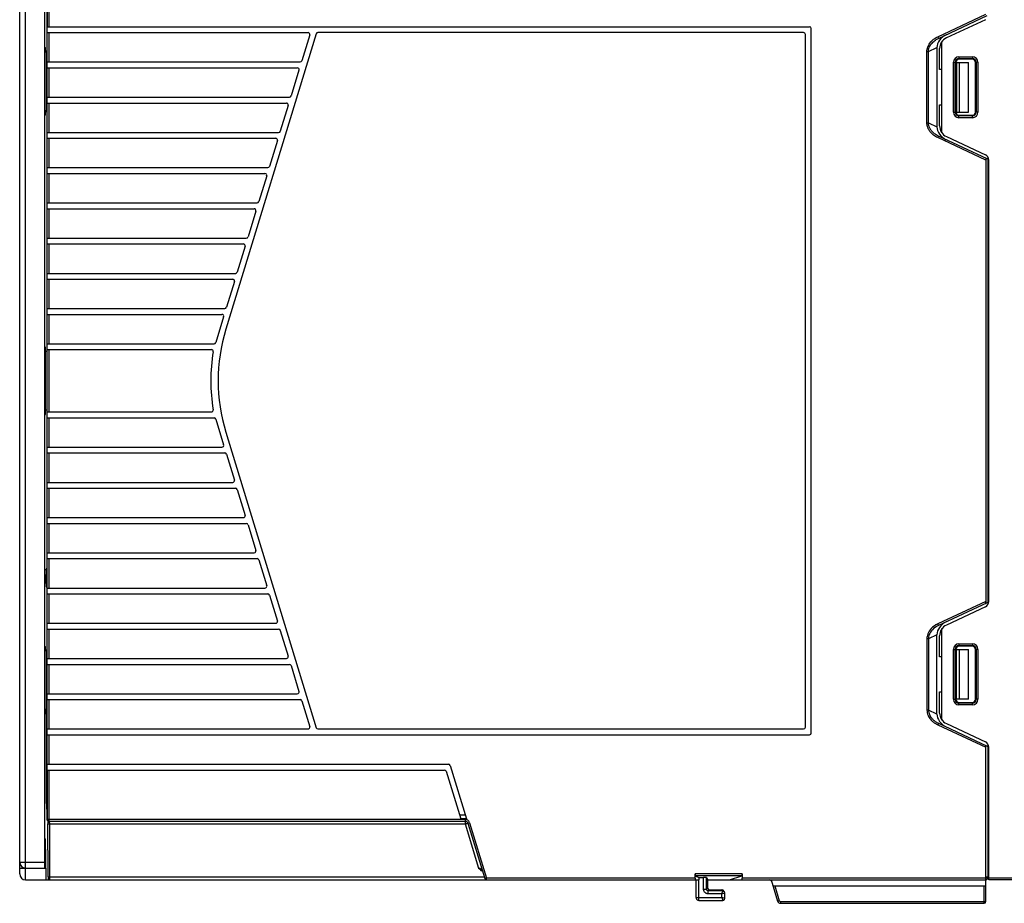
# Model space of a CAD drawing. Header units: millimetres. Extents: x -334 to 1371, y -859 to -284.
# Tile 36 of 42: x 845 to 1012, y -552 to -401. Entities that reach past the tile are written whole.
import ezdxf

# ---------------------------------------------------------------- set-up
doc = ezdxf.new("R2010")
doc.units = ezdxf.units.MM
doc.header["$LTSCALE"] = 30.734
doc.layers.get('0').update_dxf_attribs({"linetype": 'CONTINUOUS'})
doc.layers.add('00_COMPONENTS', color=7, linetype='CONTINUOUS')
doc.layers.add('10_ALL_CHAMFER', color=7, linetype='CONTINUOUS')

msp = doc.modelspace()

# ---------------------------------------------------------------- linework, layer by layer
at = {"linetype": 'Continuous'}
for p, q in [((1009.04, -401.16), (1002.37, -404.27)), ((1001.62, -420.45), (1001.62, -404.88)), ((1001.22, -409.66), (1001.22, -406.08)), ((1004.52, -407.48), (1006.82, -407.48)), ((1004.52, -407.48), (1004.52, -407.89)), ((1006.82, -407.48), (1006.82, -407.89)), ((1003.58, -408.41), (1003.99, -408.41)), ((1003.58, -416.91), (1003.58, -408.41)), ((1003.88, -416.91), (1003.88, -408.41)), ((1003.99, -408.41), (1003.99, -416.91)), ((1004.52, -407.77), (1006.82, -407.77)), ((1006.82, -407.89), (1004.52, -407.89)), ((1007.76, -408.41), (1007.34, -408.41)), ((1007.34, -416.91), (1007.34, -408.41)), ((1007.46, -408.41), (1007.46, -416.91)), ((1007.76, -408.41), (1007.76, -416.91)), ((1001.62, -409.66), (1001.22, -409.66)), ((1001.22, -415.66), (1001.62, -415.66)), ((1001.22, -419.25), (1001.22, -415.66)), ((1003.58, -416.91), (1003.99, -416.91)), ((1004.52, -417.44), (1006.82, -417.44)), ((1004.52, -417.85), (1004.52, -417.44)), ((1006.82, -417.55), (1004.52, -417.55)), ((1006.82, -417.85), (1006.82, -417.44)), ((1007.76, -416.91), (1007.34, -416.91)), ((1006.82, -417.85), (1004.52, -417.85)), ((1002.37, -421.06), (1009.04, -424.17)), ((1009.62, -500.25), (1009.62, -425.08)), ((1009.62, -428.44), (1009.52, -428.44)), ((1009.62, -429.44), (1009.52, -429.44)), ((1009.62, -430.64), (1009.52, -430.64)), ((1009.62, -431.64), (1009.52, -431.64)), ((1009.62, -494.08), (1009.52, -494.08)), ((1009.62, -495.08), (1009.52, -495.08)), ((1009.62, -496.28), (1009.52, -496.28)), ((1009.62, -497.28), (1009.52, -497.28)), ((1009.04, -501.16), (1002.37, -504.27)), ((1001.22, -509.66), (1001.22, -506.08)), ((1001.62, -520.45), (1001.62, -504.88)), ((1004.52, -507.48), (1006.82, -507.48)), ((1004.52, -507.48), (1004.52, -507.89)), ((1004.52, -507.77), (1006.82, -507.77)), ((1006.82, -507.89), (1004.52, -507.89)), ((1006.82, -507.48), (1006.82, -507.89)), ((1001.62, -509.66), (1001.22, -509.66)), ((1003.58, -508.41), (1003.99, -508.41)), ((1003.58, -516.91), (1003.58, -508.41)), ((1003.88, -516.91), (1003.88, -508.41)), ((1003.99, -508.41), (1003.99, -516.91)), ((1007.76, -508.41), (1007.34, -508.41)), ((1007.34, -516.91), (1007.34, -508.41)), ((1007.46, -508.41), (1007.46, -516.91)), ((1007.76, -508.41), (1007.76, -516.91)), ((1001.22, -515.66), (1001.62, -515.66)), ((1001.22, -519.25), (1001.22, -515.66)), ((1003.58, -516.91), (1003.99, -516.91)), ((1004.52, -517.44), (1006.82, -517.44)), ((1004.52, -517.85), (1004.52, -517.44)), ((1006.82, -517.55), (1004.52, -517.55)), ((1006.82, -517.85), (1004.52, -517.85)), ((1006.82, -517.85), (1006.82, -517.44)), ((1007.76, -516.91), (1007.34, -516.91)), ((1002.37, -521.06), (1009.04, -524.17)), ((1009.62, -547.66), (1009.62, -525.08)), ((1009.62, -531.64), (1009.52, -531.64)), ((1009.62, -532.64), (1009.52, -532.64)), ((1016.11, -547.36), (1009.62, -547.36)), ((1016.12, -547.66), (1009.62, -547.66))]:
    msp.add_line(p, q, dxfattribs=at)
for centre, radius, start, end in [((1003.22, -406.08), 2, 115, 180), ((1004.52, -408.41), 0.94, 90, 180), ((1006.82, -408.41), 0.94, 0, 90), ((1004.52, -408.41), 0.64, 90, 180), ((1006.82, -408.41), 0.64, 0, 90), ((1004.52, -416.91), 0.94, 180, 270), ((1004.52, -416.91), 0.64, 180, 270), ((1006.82, -416.91), 0.94, 270, 0), ((1006.82, -416.91), 0.64, 270, 0), ((1003.22, -419.25), 2, 180, 245), ((1008.62, -425.08), 1, 0, 65), ((1008.62, -500.25), 1, 295, 0), ((1003.22, -506.08), 2, 115, 180), ((1004.52, -508.41), 0.94, 90, 180), ((1004.52, -508.41), 0.64, 90, 180), ((1006.82, -508.41), 0.94, 0, 90), ((1006.82, -508.41), 0.64, 0, 90), ((1004.52, -516.91), 0.94, 180, 270), ((1004.52, -516.91), 0.64, 180, 270), ((1006.82, -516.91), 0.94, 270, 0), ((1006.82, -516.91), 0.64, 270, 0), ((1003.22, -519.25), 2, 180, 245), ((1008.62, -525.08), 1, 0, 65)]:
    msp.add_arc(centre, radius, start, end, dxfattribs=at)
for centre, major_axis, start_param, end_param in [((1004.52, -408.41), (0.527, 0), 1.569332, 3.141593), ((1006.82, -408.41), (0.524, 0), 0, 1.569332), ((1004.52, -416.91), (0.527, 0), 3.141593, 4.713854), ((1006.82, -416.91), (0.524, 0), -1.569332, 0), ((1004.52, -508.41), (0.527, 0), 1.569332, 3.141593), ((1006.82, -508.41), (0.524, 0), 0, 1.569332), ((1004.52, -516.91), (0.527, 0), 3.141593, 4.713854), ((1006.82, -516.91), (0.524, 0), -1.569332, 0)]:
    msp.add_ellipse(centre, major_axis=major_axis, ratio=0.999999, start_param=start_param, end_param=end_param, dxfattribs=at)
at = {"layer": '00_COMPONENTS', "linetype": 'Continuous'}
for p, q in [((844.52, -546.66), (844.52, -378.66)), ((845.52, -547.66), (845.52, -377.66)), ((848.72, -378.66), (848.72, -544.66)), ((849.14, -387.96), (849.14, -406.66)), ((849.5, -397.36), (849.5, -402.36)), ((849.2, -397.66), (849.2, -402.36)), ((1000.9, -404.06), (1009.12, -400.23)), ((1001.02, -404.34), (1009.34, -400.46)), ((849.2, -403.36), (849.2, -402.36)), ((849.2, -402.36), (979.05, -402.36)), ((849.2, -528.96), (849.2, -403.36)), ((849.2, -403.36), (893.64, -403.36)), ((849.5, -403.36), (849.5, -408.36)), ((895.03, -403.58), (879.64, -453.89)), ((893.93, -403.75), (892.58, -408.15)), ((978.05, -403.36), (895.31, -403.36)), ((978.35, -521.66), (978.35, -403.66)), ((979.35, -522.66), (979.35, -402.66)), ((1000.9, -404.06), (1001.02, -404.34)), ((848.83, -416.91), (848.83, -406.41)), ((848.83, -406.41), (848.92, -406.42)), ((849.15, -406.66), (848.83, -406.66)), ((848.84, -405.91), (848.9, -405.92)), ((848.92, -406.42), (848.92, -406.66)), ((849.15, -416.66), (849.15, -406.66)), ((999.06, -406.58), (999.31, -406.58)), ((999.06, -418.73), (999.06, -406.58)), ((999.31, -406.58), (1000.76, -405.9)), ((999.31, -418.73), (999.31, -406.58)), ((1000.76, -405.9), (1000.76, -419.41)), ((849.2, -408.36), (892.3, -408.36)), ((1004.12, -408.42), (1006.12, -408.42)), ((1004.12, -408.42), (1004.12, -416.92)), ((1004.62, -416.92), (1004.62, -408.42)), ((1006.12, -416.92), (1006.12, -408.42)), ((849.2, -409.36), (891.81, -409.36)), ((849.5, -409.36), (849.5, -414.36)), ((892.09, -409.75), (890.75, -414.15)), ((849.2, -414.36), (890.46, -414.36)), ((849.2, -415.36), (889.97, -415.36)), ((849.5, -415.36), (849.5, -420.36)), ((890.26, -415.75), (888.91, -420.15)), ((849.15, -416.66), (848.83, -416.66)), ((848.83, -416.91), (848.92, -416.91)), ((848.9, -417.41), (848.84, -417.41)), ((848.92, -416.66), (848.92, -416.91)), ((849.14, -416.66), (849.14, -457.66)), ((1004.12, -416.92), (1006.12, -416.92)), ((999.06, -418.73), (999.31, -418.73)), ((999.31, -418.73), (1000.76, -419.41)), ((849.2, -420.36), (888.63, -420.36)), ((1000.9, -421.25), (1001.02, -420.98)), ((1009.34, -424.86), (1001.02, -420.98)), ((849.2, -421.36), (888.14, -421.36)), ((849.5, -421.36), (849.5, -426.36)), ((888.42, -421.75), (887.08, -426.15)), ((1009.12, -425.08), (1000.9, -421.25)), ((1009.12, -424.75), (1009.12, -500.38)), ((1009.52, -500.68), (1009.52, -424.65)), ((849.2, -426.36), (886.79, -426.36)), ((849.2, -427.36), (886.3, -427.36)), ((849.5, -427.36), (849.5, -432.36)), ((886.59, -427.75), (885.24, -432.15)), ((849.2, -432.36), (884.96, -432.36)), ((849.2, -433.36), (884.47, -433.36)), ((849.5, -433.36), (849.5, -438.36)), ((884.76, -433.75), (883.41, -438.15)), ((1009.52, -433.66), (1009.62, -433.66)), ((849.2, -438.36), (883.12, -438.36)), ((849.2, -439.36), (882.63, -439.36)), ((849.5, -439.36), (849.5, -444.36)), ((882.92, -439.75), (881.58, -444.15)), ((849.2, -444.36), (881.29, -444.36)), ((849.2, -445.36), (880.8, -445.36)), ((849.5, -445.36), (849.5, -450.36)), ((881.09, -445.75), (879.74, -450.15)), ((849.2, -450.36), (879.45, -450.36)), ((849.2, -451.36), (878.97, -451.36)), ((849.5, -451.36), (849.5, -456.36)), ((879.25, -451.75), (877.91, -456.15)), ((848.92, -457.42), (848.83, -457.41)), ((848.83, -457.41), (848.83, -467.91)), ((849.15, -457.66), (848.83, -457.66)), ((848.9, -456.92), (848.84, -456.91)), ((848.92, -457.66), (848.92, -457.42)), ((849.15, -457.66), (849.15, -467.66)), ((849.2, -456.36), (877.62, -456.36)), ((849.2, -457.36), (877.18, -457.36)), ((849.5, -457.36), (849.5, -467.96)), ((849.15, -467.66), (848.83, -467.66)), ((848.92, -467.91), (848.83, -467.91)), ((848.92, -467.91), (848.92, -467.66)), ((849.14, -467.66), (849.14, -508.66)), ((848.84, -468.41), (848.9, -468.41)), ((849.2, -467.96), (877.18, -467.96)), ((849.2, -468.96), (877.62, -468.96)), ((849.5, -468.96), (849.5, -473.96)), ((877.91, -469.18), (879.25, -473.58)), ((879.64, -471.43), (895.03, -521.75)), ((849.2, -473.96), (878.97, -473.96)), ((849.2, -474.96), (879.45, -474.96)), ((849.5, -474.96), (849.5, -479.96)), ((879.74, -475.18), (881.09, -479.58)), ((849.2, -479.96), (880.8, -479.96)), ((849.2, -480.96), (881.29, -480.96)), ((849.5, -480.96), (849.5, -485.96)), ((881.58, -481.18), (882.92, -485.58)), ((849.2, -485.96), (882.63, -485.96)), ((849.2, -486.96), (883.12, -486.96)), ((849.5, -486.96), (849.5, -491.96)), ((883.41, -487.18), (884.76, -491.58)), ((849.2, -491.96), (884.47, -491.96)), ((849.2, -492.96), (884.96, -492.96)), ((849.5, -492.96), (849.5, -497.96)), ((1009.52, -492.66), (1009.62, -492.66)), ((885.24, -493.18), (886.59, -497.58)), ((849.02, -497.19), (849.02, -495.63)), ((849.02, -497.19), (849.14, -497.19)), ((849.03, -497.69), (849.14, -497.69)), ((849.03, -497.69), (849.14, -497.89)), ((849.2, -497.96), (886.3, -497.96)), ((849.2, -498.96), (886.79, -498.96)), ((849.5, -498.96), (849.5, -503.96)), ((887.08, -499.18), (888.42, -503.58)), ((1009.12, -500.24), (1000.9, -504.08)), ((1009.34, -500.47), (1001.02, -504.35)), ((849.2, -503.96), (888.14, -503.96)), ((1001.02, -504.35), (1000.9, -504.08)), ((849.2, -504.96), (888.63, -504.96)), ((849.5, -504.96), (849.5, -509.96)), ((888.91, -505.18), (890.26, -509.58)), ((1000.76, -505.92), (999.31, -506.59)), ((1000.76, -519.42), (1000.76, -505.92)), ((848.84, -507.91), (848.9, -507.92)), ((999.31, -506.59), (999.06, -506.59)), ((999.06, -506.59), (999.06, -518.75)), ((999.31, -506.59), (999.31, -518.75)), ((848.83, -508.41), (848.92, -508.42)), ((848.83, -518.91), (848.83, -508.41)), ((849.15, -508.66), (848.83, -508.66)), ((848.92, -508.42), (848.92, -508.66)), ((849.15, -518.66), (849.15, -508.66)), ((1004.12, -508.41), (1006.12, -508.41)), ((1004.12, -516.91), (1004.12, -508.41)), ((1004.62, -516.91), (1004.62, -508.41)), ((1006.12, -516.91), (1006.12, -508.41)), ((849.2, -509.96), (889.97, -509.96)), ((849.2, -510.96), (890.46, -510.96)), ((849.5, -510.96), (849.5, -515.96)), ((890.75, -511.18), (892.09, -515.58)), ((849.2, -515.96), (891.81, -515.96)), ((849.2, -516.96), (892.3, -516.96)), ((849.5, -516.96), (849.5, -521.96)), ((892.58, -517.18), (893.93, -521.58)), ((1006.12, -516.91), (1004.12, -516.91)), ((849.15, -518.66), (848.83, -518.66)), ((848.83, -518.91), (848.92, -518.91)), ((848.9, -519.41), (848.84, -519.41)), ((848.92, -518.66), (848.92, -518.91)), ((849.03, -518.66), (849.03, -533.62)), ((849.14, -518.66), (849.14, -537.36)), ((999.31, -518.75), (999.06, -518.75)), ((1000.76, -519.42), (999.31, -518.75)), ((1001.02, -520.99), (1000.9, -521.26)), ((1000.9, -521.26), (1009.12, -525.09)), ((1001.02, -520.99), (1009.34, -524.87)), ((849.2, -521.96), (893.64, -521.96)), ((849.2, -522.96), (979.05, -522.96)), ((849.5, -522.96), (849.5, -527.96)), ((895.31, -521.96), (978.05, -521.96)), ((1009.12, -551.36), (1009.12, -524.76)), ((1009.52, -547.26), (1009.52, -524.65)), ((849.2, -527.96), (917.57, -527.96)), ((917.86, -528.18), (920.64, -537.26)), ((849.2, -528.96), (916.88, -528.96)), ((849.2, -528.96), (849.2, -537.36)), ((849.5, -528.96), (849.5, -537.66)), ((917.16, -529.18), (919.64, -537.26)), ((849.03, -533.62), (849.14, -533.62)), ((849.06, -534.62), (849.08, -534.64)), ((849.08, -534.64), (849.08, -534.63)), ((849.08, -534.64), (849.14, -536.72)), ((849.12, -534.45), (849.14, -534.4)), ((1009.52, -533.56), (1009.62, -533.56)), ((920.45, -536.66), (919.45, -536.66)), ((849.14, -537.36), (920.39, -537.36)), ((849.34, -547.17), (849.33, -538.13)), ((849.44, -537.66), (920.39, -537.66)), ((849.63, -538.14), (920.39, -538.14)), ((849.64, -547.18), (849.63, -538.14)), ((920.64, -537.26), (919.64, -537.26)), ((920.39, -537.36), (920.39, -538.14)), ((920.39, -538.14), (922.69, -545.65)), ((921.15, -537.93), (920.87, -538.02)), ((920.87, -538.02), (923.75, -547.45)), ((921.15, -537.93), (924.04, -547.36)), ((848.79, -543.16), (848.95, -543.16)), ((848.79, -544.66), (848.79, -543.16)), ((848.95, -545.66), (848.95, -543.16)), ((844.52, -544.66), (848.72, -544.66)), ((1009.62, -545.06), (1009.52, -545.06)), ((844.52, -545.66), (848.95, -545.66)), ((922.69, -545.65), (922.82, -545.8)), ((922.86, -545.73), (922.79, -545.7)), ((922.93, -545.76), (922.86, -545.73)), ((922.99, -545.8), (922.93, -545.76)), ((923.24, -546.15), (923.39, -546.21)), ((967.57, -546.67), (959.57, -546.67)), ((959.57, -547.36), (959.57, -546.67)), ((967.57, -546.67), (967.57, -547.36)), ((1009.62, -545.56), (1009.52, -545.56)), ((845.52, -547.66), (960.21, -547.66)), ((849.64, -547.18), (923.67, -547.18)), ((849.64, -547.38), (849.64, -547.31)), ((849.64, -547.44), (849.64, -547.38)), ((849.64, -547.5), (849.64, -547.44)), ((849.64, -547.55), (849.64, -547.5)), ((924.04, -547.36), (923.75, -547.45)), ((959.57, -547.36), (924.04, -547.36)), ((924.04, -547.66), (924.04, -547.36)), ((967.54, -546.97), (959.59, -546.97)), ((959.59, -546.97), (960.21, -547.25)), ((959.73, -550.66), (959.73, -547.66)), ((960.21, -547.25), (961.02, -547.25)), ((960.21, -547.25), (960.21, -547.66)), ((960.23, -551.16), (960.23, -547.66)), ((961.02, -549.26), (961.02, -547.25)), ((961.52, -547.27), (961.72, -547.66)), ((961.52, -549.26), (961.52, -547.27)), ((961.72, -547.66), (1009.12, -547.66)), ((961.72, -549.06), (961.72, -547.66)), ((965.42, -547.66), (967.54, -546.97)), ((1009.12, -547.36), (967.57, -547.36)), ((972.52, -547.66), (973.63, -551.31)), ((1009.12, -547.16), (1009.52, -547.16)), ((1009.12, -547.26), (1009.52, -547.26)), ((961.02, -549.26), (961.52, -549.26)), ((961.72, -549.06), (961.52, -549.26)), ((962.02, -549.36), (961.82, -549.56)), ((964.31, -549.56), (961.82, -549.56)), ((961.82, -550.06), (961.82, -549.56)), ((964.11, -550.06), (961.82, -550.06)), ((962.02, -549.36), (964.11, -549.36)), ((964.11, -549.36), (964.31, -549.56)), ((964.11, -550.66), (964.11, -550.06)), ((964.16, -549.37), (964.12, -549.36)), ((964.31, -549.56), (964.15, -549.94)), ((964.23, -550.01), (964.48, -549.91)), ((964.33, -549.45), (964.29, -549.42)), ((964.52, -549.65), (964.33, -549.45)), ((964.48, -549.91), (964.61, -549.86)), ((964.61, -550.86), (964.61, -549.86)), ((972.82, -548.66), (1009.12, -548.66)), ((973.14, -548.66), (973.92, -551.22)), ((1008.82, -551.66), (1008.82, -548.66)), ((959.73, -550.66), (964.11, -550.66)), ((960.23, -551.16), (964.31, -551.16)), ((964.61, -550.86), (964.11, -550.66)), ((964.11, -550.66), (964.31, -551.16)), ((973.92, -551.22), (973.63, -551.31)), ((974.11, -551.36), (1009.12, -551.36)), ((974.11, -551.36), (974.11, -551.66)), ((974.11, -551.66), (1008.82, -551.66))]:
    msp.add_line(p, q, dxfattribs=at)
for points in [[(999.06, -406.58), (999.07, -406.39), (999.1, -406.19), (999.15, -405.98), (999.22, -405.76), (999.32, -405.54), (999.44, -405.33), (999.58, -405.13), (999.73, -404.94), (999.88, -404.78), (1000.03, -404.63), (1000.18, -404.5), (1000.34, -404.39), (1000.48, -404.29), (1000.63, -404.2), (1000.76, -404.13), (1000.9, -404.06)], [(999.31, -406.58), (999.32, -406.41), (999.35, -406.24), (999.4, -406.05), (999.47, -405.86), (999.56, -405.66), (999.67, -405.47), (999.8, -405.29), (999.94, -405.13), (1000.08, -404.98), (1000.23, -404.85), (1000.37, -404.73), (1000.51, -404.63), (1000.64, -404.54), (1000.77, -404.46), (1000.9, -404.4), (1001.02, -404.34)], [(1000.9, -421.25), (1000.69, -421.14), (1000.5, -421.03), (1000.33, -420.92), (1000.17, -420.8), (1000.02, -420.68), (999.9, -420.56), (999.78, -420.43), (999.67, -420.31), (999.58, -420.19), (999.5, -420.07), (999.42, -419.96), (999.36, -419.84), (999.3, -419.73), (999.25, -419.63), (999.21, -419.52), (999.17, -419.42), (999.14, -419.32), (999.12, -419.23), (999.1, -419.14), (999.09, -419.05), (999.07, -418.97), (999.07, -418.89), (999.06, -418.81), (999.06, -418.73)], [(1001.02, -420.98), (1000.83, -420.88), (1000.66, -420.78), (1000.5, -420.67), (1000.35, -420.57), (1000.22, -420.46), (1000.1, -420.35), (999.99, -420.24), (999.89, -420.13), (999.81, -420.02), (999.73, -419.92), (999.66, -419.82), (999.6, -419.72), (999.54, -419.62), (999.5, -419.52), (999.46, -419.43), (999.42, -419.34), (999.39, -419.25), (999.37, -419.17), (999.35, -419.09), (999.34, -419.01), (999.32, -418.94), (999.31, -418.87), (999.31, -418.8), (999.31, -418.73)], [(849.03, -494.77), (849.03, -494.87), (849.03, -494.98), (849.02, -495.08), (849.02, -495.19), (849.02, -495.3), (849.02, -495.41), (849.02, -495.52), (849.02, -495.63)], [(849.14, -494.52), (849.14, -494.53), (849.12, -494.57), (849.1, -494.61), (849.08, -494.65), (849.06, -494.69), (849.05, -494.73), (849.03, -494.77)], [(849.14, -495.08), (849.13, -495.07), (849.11, -495.04), (849.09, -495.01), (849.08, -494.98), (849.06, -494.95), (849.05, -494.91), (849.04, -494.88), (849.04, -494.84), (849.03, -494.81), (849.03, -494.77)], [(849.02, -495.63), (849.03, -495.64), (849.04, -495.64), (849.05, -495.65), (849.06, -495.65), (849.07, -495.66), (849.08, -495.66)], [(849.08, -495.66), (849.13, -495.69), (849.14, -495.69)], [(1000.9, -504.08), (1000.57, -504.25), (1000.28, -504.44), (1000.02, -504.65), (999.8, -504.87), (999.61, -505.1), (999.45, -505.33), (999.32, -505.56), (999.22, -505.78), (999.15, -505.99), (999.1, -506.2), (999.07, -506.4), (999.06, -506.59)], [(1001.02, -504.35), (1000.72, -504.51), (1000.45, -504.68), (1000.21, -504.87), (1000.01, -505.07), (999.83, -505.27), (999.68, -505.48), (999.56, -505.68), (999.47, -505.87), (999.4, -506.07), (999.35, -506.25), (999.32, -506.43), (999.31, -506.59)], [(999.06, -518.75), (999.08, -518.98), (999.11, -519.22), (999.18, -519.44), (999.26, -519.66), (999.35, -519.85), (999.45, -520.02), (999.56, -520.18), (999.67, -520.32), (999.78, -520.45), (999.89, -520.56), (1000, -520.67), (1000.11, -520.76), (1000.22, -520.85), (1000.32, -520.93), (1000.42, -521), (1000.52, -521.06), (1000.62, -521.12), (1000.72, -521.17), (1000.81, -521.22), (1000.9, -521.26)], [(999.31, -518.75), (999.32, -518.96), (999.36, -519.16), (999.43, -519.36), (999.5, -519.55), (999.59, -519.72), (999.69, -519.88), (999.79, -520.01), (999.89, -520.14), (999.99, -520.25), (1000.09, -520.36), (1000.2, -520.45), (1000.3, -520.54), (1000.4, -520.62), (1000.49, -520.69), (1000.59, -520.75), (1000.68, -520.81), (1000.77, -520.86), (1000.86, -520.91), (1000.94, -520.95), (1001.02, -520.99)], [(849.03, -533.62), (849.03, -533.73), (849.03, -533.83), (849.03, -533.93), (849.03, -534.01), (849.04, -534.09), (849.04, -534.16)], [(849.04, -534.16), (849.04, -534.23), (849.04, -534.29), (849.04, -534.34), (849.04, -534.38), (849.04, -534.42), (849.05, -534.46), (849.05, -534.49), (849.05, -534.52), (849.05, -534.55), (849.05, -534.57), (849.05, -534.59), (849.06, -534.61), (849.06, -534.62), (849.06, -534.62)], [(849.06, -534.62), (849.08, -534.49), (849.13, -534.37), (849.14, -534.36)], [(849.08, -534.63), (849.09, -534.54), (849.12, -534.45)], [(849.08, -534.64), (849.09, -534.57), (849.12, -534.5), (849.14, -534.48)], [(849.14, -537.36), (849.15, -537.44), (849.18, -537.51), (849.23, -537.58), (849.29, -537.62), (849.36, -537.65), (849.44, -537.66)], [(849.2, -537.36), (849.21, -537.44), (849.24, -537.51), (849.29, -537.58), (849.35, -537.62), (849.43, -537.65), (849.5, -537.66)], [(849.32, -537.64), (849.32, -537.69), (849.32, -537.73), (849.32, -537.78), (849.32, -537.83), (849.32, -537.89)], [(849.32, -537.89), (849.33, -537.95), (849.33, -538.01), (849.33, -538.07), (849.33, -538.13)], [(849.33, -538.13), (849.33, -538.13), (849.36, -538.13), (849.41, -538.14), (849.47, -538.14), (849.55, -538.14), (849.63, -538.14)], [(849.63, -538.14), (849.63, -538.11), (849.63, -538.08), (849.63, -538.05), (849.63, -538.01), (849.62, -537.98), (849.62, -537.94), (849.62, -537.91), (849.62, -537.87), (849.62, -537.84), (849.62, -537.8), (849.62, -537.77), (849.62, -537.74), (849.61, -537.72), (849.61, -537.7), (849.61, -537.68), (849.61, -537.67), (849.6, -537.67), (849.6, -537.66)], [(920.39, -538.14), (920.48, -538.11), (920.57, -538.09), (920.65, -538.06), (920.73, -538.05), (920.79, -538.03), (920.83, -538.02), (920.86, -538.02), (920.87, -538.02)], [(922.79, -545.7), (922.72, -545.67), (922.69, -545.65)], [(922.82, -545.8), (922.96, -545.93), (923.1, -546.05), (923.24, -546.15)], [(923.28, -545.92), (923.28, -545.92), (923.28, -545.92), (923.27, -545.92), (923.26, -545.92), (923.25, -545.91), (923.23, -545.91), (923.21, -545.9), (923.19, -545.89), (923.17, -545.88), (923.14, -545.87), (923.11, -545.85), (923.09, -545.84), (923.05, -545.83), (923.02, -545.81), (922.99, -545.8)], [(1009.62, -545.56), (1009.58, -545.61), (1009.53, -545.73)], [(849.34, -547.17), (849.35, -547.18), (849.38, -547.18), (849.42, -547.18), (849.49, -547.18), (849.56, -547.18), (849.64, -547.18)], [(849.34, -547.17), (849.34, -547.18), (849.34, -547.23), (849.34, -547.27), (849.34, -547.31), (849.34, -547.34), (849.34, -547.36), (849.34, -547.39), (849.35, -547.41), (849.35, -547.44), (849.37, -547.47), (849.38, -547.51), (849.4, -547.54), (849.43, -547.57), (849.46, -547.6), (849.49, -547.62), (849.53, -547.64), (849.58, -547.66), (849.62, -547.66), (849.64, -547.66)], [(849.64, -547.31), (849.64, -547.23), (849.64, -547.18)], [(849.64, -547.66), (849.64, -547.66), (849.64, -547.65), (849.64, -547.64), (849.64, -547.62), (849.64, -547.6), (849.64, -547.57), (849.64, -547.55)], [(1009.12, -547.6), (1009.21, -547.57), (1009.29, -547.53), (1009.37, -547.46)], [(1009.12, -547.65), (1009.15, -547.65), (1009.27, -547.6), (1009.37, -547.52)], [(1009.37, -547.52), (1009.45, -547.41), (1009.5, -547.29), (1009.5, -547.26)], [(1009.37, -547.46), (1009.43, -547.39), (1009.48, -547.3), (1009.49, -547.26)], [(961.82, -550.06), (961.77, -550.06), (961.72, -550.05), (961.67, -550.04), (961.62, -550.03), (961.56, -550.02), (961.51, -549.99), (961.45, -549.97), (961.4, -549.94), (961.34, -549.9), (961.28, -549.85), (961.23, -549.8), (961.18, -549.74), (961.14, -549.67), (961.1, -549.6), (961.07, -549.53), (961.04, -549.45), (961.03, -549.36), (961.02, -549.26)], [(961.82, -549.56), (961.8, -549.56), (961.78, -549.56), (961.76, -549.55), (961.74, -549.55), (961.72, -549.54), (961.7, -549.53), (961.68, -549.53), (961.66, -549.51), (961.64, -549.5), (961.62, -549.48), (961.6, -549.46), (961.58, -549.44), (961.56, -549.41), (961.55, -549.39), (961.54, -549.36), (961.53, -549.33), (961.52, -549.29), (961.52, -549.26)], [(964.15, -549.94), (964.13, -550), (964.11, -550.06)], [(964.11, -550.06), (964.17, -550.03), (964.23, -550.01)], [(964.29, -549.42), (964.25, -549.4), (964.21, -549.38), (964.16, -549.37)], [(964.52, -549.65), (964.46, -549.6), (964.39, -549.57), (964.31, -549.56)], [(964.61, -549.86), (964.6, -549.78), (964.57, -549.71), (964.52, -549.65)], [(959.73, -550.66), (959.74, -550.76), (959.76, -550.85), (959.81, -550.94), (959.87, -551.02), (959.95, -551.08), (960.03, -551.13), (960.13, -551.15), (960.23, -551.16)], [(964.31, -551.16), (964.39, -551.15), (964.46, -551.12), (964.52, -551.08), (964.57, -551.01), (964.6, -550.94), (964.61, -550.86)]]:
    msp.add_lwpolyline(points, dxfattribs=at)
for centre, radius, start, end in [((979.05, -402.66), 0.3, 0, 90), ((893.64, -403.66), 0.3, 343, 90), ((895.31, -403.66), 0.3, 90, 163), ((978.05, -403.66), 0.3, 0, 90), ((892.3, -408.06), 0.3, 270, 343), ((891.81, -409.66), 0.3, 343, 90), ((890.46, -414.06), 0.3, 270, 343), ((889.97, -415.66), 0.3, 343, 90), ((888.63, -420.06), 0.3, 270, 343), ((888.14, -421.66), 0.3, 343, 90), ((1009.22, -425.13), 0.3, 0, 65), ((886.3, -427.66), 0.3, 343, 90), ((886.79, -426.06), 0.3, 270, 343), ((884.96, -432.06), 0.3, 270, 343), ((884.47, -433.66), 0.3, 343, 90), ((882.63, -439.66), 0.3, 343, 90), ((883.12, -438.06), 0.3, 270, 343), ((881.29, -444.06), 0.3, 270, 343), ((880.8, -445.66), 0.3, 343, 90), ((879.45, -450.06), 0.3, 270, 343), ((878.97, -451.66), 0.3, 343, 90), ((908.33, -462.66), 30, 163, 197), ((877.62, -456.06), 0.3, 270, 343), ((907.06, -462.66), 30, 170.5018, 189.4982), ((877.18, -457.66), 0.3, 350.5018, 90), ((877.18, -467.66), 0.3, 270, 9.4982), ((877.62, -469.26), 0.3, 17, 90), ((878.97, -473.66), 0.3, 270, 17), ((879.45, -475.26), 0.3, 17, 90), ((880.8, -479.66), 0.3, 270, 17), ((881.29, -481.26), 0.3, 17, 90), ((882.63, -485.66), 0.3, 270, 17), ((883.12, -487.26), 0.3, 17, 90), ((884.47, -491.66), 0.3, 270, 17), ((884.96, -493.26), 0.3, 17, 90), ((886.3, -497.66), 0.3, 270, 17), ((886.79, -499.26), 0.3, 17, 90), ((1008.82, -500.38), 0.3, 295, 0), ((1009.22, -500.2), 0.3, 295, 0), ((888.14, -503.66), 0.3, 270, 17), ((888.63, -505.26), 0.3, 17, 90), ((889.97, -509.66), 0.3, 270, 17), ((890.46, -511.26), 0.3, 17, 90), ((891.81, -515.66), 0.3, 270, 17), ((892.3, -517.26), 0.3, 17, 90), ((893.64, -521.66), 0.3, 270, 17), ((895.31, -521.66), 0.3, 197, 270), ((978.05, -521.66), 0.3, 270, 0), ((979.05, -522.66), 0.3, 270, 0), ((1009.22, -525.14), 0.3, 0, 65.0185), ((917.57, -528.26), 0.3, 17, 90), ((916.88, -529.26), 0.3, 17, 90), ((920.39, -538.16), 0.8, 17, 90), ((920.39, -538.16), 0.5, 17, 90), ((845.52, -544.66), 1, 180, 270), ((845.52, -546.66), 1, 180, 270), ((924.04, -547.36), 0.3, 197, 270), ((972.15, -548.16), 0.5, 40.5835, 74.686), ((974.11, -551.16), 0.5, 197.0141, 270), ((974.11, -551.16), 0.2, 197.0141, 270), ((1008.82, -551.36), 0.3, 270, 0)]:
    msp.add_arc(centre, radius, start, end, dxfattribs=at)
for centre, major_axis, ratio, start_param, end_param in [((1003.2, -405.53), (-2.29, -1.07), 0.791381, 4.712389, 5.929935), ((848.84, -406.41), (0, 0.5), 0.030585, -0.00107, 1.568508), ((848.9, -406.42), (0, 0.5), 0.03052, -1.570644, -0.001066), ((848.84, -416.91), (0, 0.5), 0.030585, -4.710101, -3.140522), ((848.9, -416.91), (0, 0.5), 0.03052, -3.140527, -1.570949), ((1003.2, -419.78), (-2.29, 1.07), 0.791336, 6.636691, 7.853982), ((848.84, -457.41), (0, 0.5), 0.030585, -0.00107, 1.568508), ((848.9, -457.42), (0, 0.5), 0.03052, -1.570644, -0.001066), ((848.84, -467.91), (0, 0.5), 0.030585, -4.710101, -3.140522), ((848.9, -467.91), (0, 0.5), 0.03052, -3.140527, -1.570949), ((849.03, -497.19), (0, 0.5), 0.030553, -4.712389, -3.19849), ((1003.2, -505.54), (-2.29, -1.07), 0.791336, 4.712389, 5.92968), ((848.84, -508.41), (0, 0.5), 0.030585, -0.00107, 1.568508), ((848.9, -508.42), (0, 0.5), 0.03052, -1.570644, -0.001066), ((848.84, -518.91), (0, 0.5), 0.030585, -4.710101, -3.140522), ((848.9, -518.91), (0, 0.5), 0.03052, -3.140527, -1.570949), ((1003.2, -519.8), (-2.29, 1.07), 0.791381, 6.636435, 7.853982), ((848.87, -543.16), (0, 2.5), 0.030553, -1.570796, 1.570796), ((848.75, -544.66), (0, 1), 0.030553, -4.712389, -3.141593), ((848.76, -544.66), (0, 1), 0.030553, 3.141593, 4.712389), ((849.01, -545.66), (0, 2), 0.030553, 1.570796, 3.141593), ((959.59, -546.67), (0, 0.3), 0.075782, -4.712389, -3.176499), ((967.54, -546.67), (0, 0.3), 0.106564, -3.106686, -1.570796), ((959.59, -547.36), (0, 0.3), 0.075782, 1.570796, 3.141593), ((961.02, -547.27), (0.5, 0), 0.034921, 0.017453, 1.570796), ((967.54, -547.36), (0, 0.3), 0.106564, -3.141593, -1.570796), ((962.02, -549.06), (0.158, 0.255), 0.999319, -4.158754, -2.588262)]:
    msp.add_ellipse(centre, major_axis=major_axis, ratio=ratio, start_param=start_param, end_param=end_param, dxfattribs=at)
at = {"layer": '10_ALL_CHAMFER', "linetype": 'Continuous'}
msp.add_line((1009.52, -546.16), (1009.62, -546.16), dxfattribs=at)

doc.saveas('drawing.dxf')
